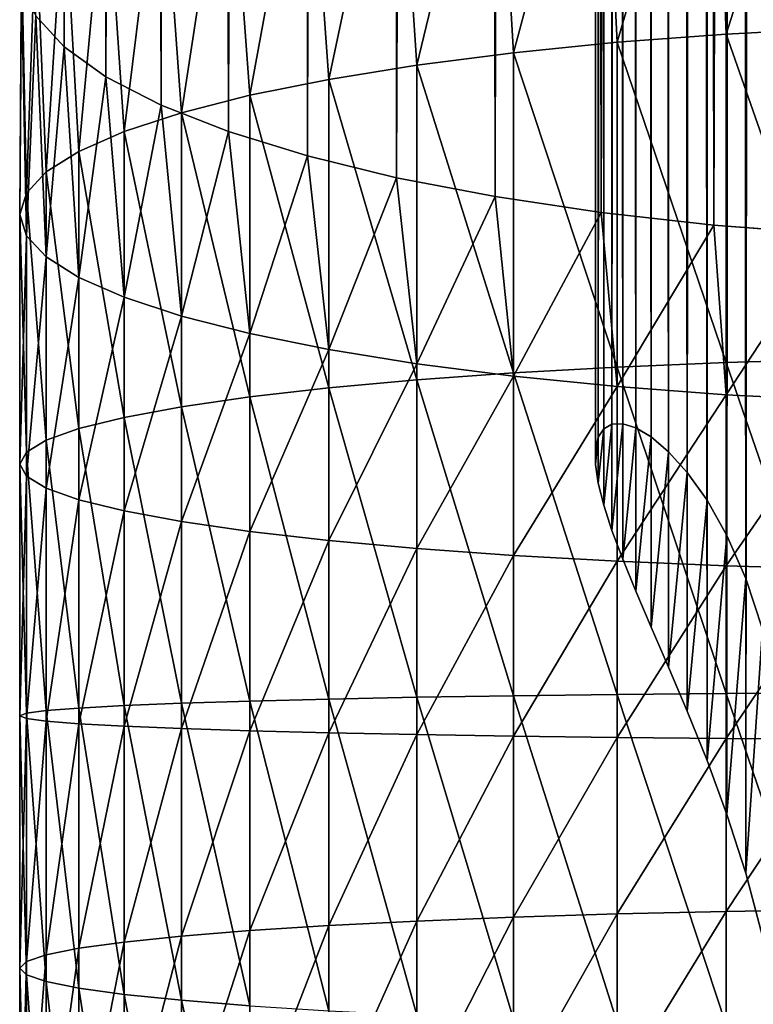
# Model space of a CAD drawing. Header units: metres. Extents: x -109 to 109, y -342 to 116.
# Tile 14 of 213: x -11 to -3, y -291 to -281. Entities that reach past the tile are written whole.
import ezdxf

# ---------------------------------------------------------------- set-up
doc = ezdxf.new("R2010")
doc.units = ezdxf.units.M
doc.layers.add('solid_505140_SW0001', color=7, linetype='CONTINUOUS')

msp = doc.modelspace()

# ---------------------------------------------------------------- linework, layer by layer
at = {"layer": 'solid_505140_SW0001'}
for points in [[(-10.537885, -281.167603, 15.445577), (-10.832886, -280.845459, 16.647869), (-10.598172, -18.129499, -54.819057)], [(-10.537885, -281.167603, 15.445577), (-10.598172, -18.129499, -54.819057), (-10.278683, -18.312529, -55.77607)], [(-10.100377, -281.478729, 14.284493), (-10.537885, -281.167603, 15.445577), (-10.278683, -18.312529, -55.77607)], [(-10.100377, -281.478729, 14.284493), (-10.278683, -18.312529, -55.77607), (-9.861989, -18.540258, -56.703453)], [(-9.526279, -281.774597, 13.180322), (-10.100377, -281.478729, 14.284493), (-9.861989, -18.540258, -56.703453)], [(-9.526279, -281.774597, 13.180322), (-9.861989, -18.540258, -56.703453), (-9.343842, -18.806717, -57.596973)], [(-8.823355, -282.051208, 12.147994), (-9.526279, -281.774597, 13.180322), (-9.343842, -18.806717, -57.596973)], [(-8.823355, -282.051208, 12.147994), (-9.343842, -18.806717, -57.596973), (-8.723122, -19.102543, -58.446087)], [(-8.823355, -282.051208, 12.147994), (-8.723122, -19.102543, -58.446087), (-8.002513, -19.415453, -59.237965)], [(-8.00111, -282.30481, 11.201469), (-8.823355, -282.051208, 12.147994), (-8.002513, -19.415453, -59.237965)], [(-8.00111, -282.30481, 11.201469), (-8.002513, -19.415453, -59.237965), (-7.18898, -19.731157, -59.959457)], [(-7.070664, -282.532013, 10.35355), (-8.00111, -282.30481, 11.201469), (-7.18898, -19.731157, -59.959457)], [(-7.070664, -282.532013, 10.35355), (-7.18898, -19.731157, -59.959457), (-6.294961, -20.034307, -60.597687)], [(-6.044599, -282.729736, 9.615702), (-7.070664, -282.532013, 10.35355), (-6.294961, -20.034307, -60.597687)], [(-6.044599, -282.729736, 9.615702), (-6.294961, -20.034307, -60.597687), (-5.33447, -20.311165, -61.143879)], [(-4.936791, -282.895264, 8.997902), (-6.044599, -282.729736, 9.615702), (-5.33447, -20.311165, -61.143879)], [(-4.936791, -282.895264, 8.997902), (-5.33447, -20.311165, -61.143879), (-4.321235, -20.550594, -61.592922)], [(-3.762222, -283.026398, 8.508507), (-4.936791, -282.895264, 8.997902), (-4.321235, -20.550594, -61.592922)], [(-3.762222, -283.026398, 8.508507), (-4.321235, -20.550594, -61.592922), (-3.269705, -20.743891, -61.941952)], [(-2.536775, -283.121338, 8.154133), (-3.762222, -283.026398, 8.508507), (-3.269705, -20.743891, -61.941952)], [(-3.429407, -286.711853, 198.049927), (-3.274328, -51.844593, 88.684174), (-3.535552, -51.94738, 88.463753)], [(-3.429407, -286.711853, 198.049927), (-3.254888, -287.239502, 198.469116), (-3.274328, -51.844593, 88.684174)], [(-3.62692, -286.263611, 197.623734), (-3.535552, -51.94738, 88.463753), (-3.77876, -52.057777, 88.226997)], [(-3.62692, -286.263611, 197.623734), (-3.429407, -286.711853, 198.049927), (-3.535552, -51.94738, 88.463753)], [(-3.8342, -285.896667, 197.196045), (-3.77876, -52.057777, 88.226997), (-4.002714, -52.175228, 87.975128)], [(-3.8342, -285.896667, 197.196045), (-3.62692, -286.263611, 197.623734), (-3.77876, -52.057777, 88.226997)], [(-4.039864, -285.607361, 196.770844), (-4.002714, -52.175228, 87.975128), (-4.206271, -52.299129, 87.709419)], [(-4.039864, -285.607361, 196.770844), (-3.8342, -285.896667, 197.196045), (-4.002714, -52.175228, 87.975128)], [(-4.235575, -285.389923, 196.350525), (-4.206271, -52.299129, 87.709419), (-4.388395, -52.428856, 87.431221)], [(-4.235575, -285.389923, 196.350525), (-4.039864, -285.607361, 196.770844), (-4.206271, -52.299129, 87.709419)], [(-4.415998, -285.236511, 195.934662), (-4.388395, -52.428856, 87.431221), (-4.548159, -52.56374, 87.14196)], [(-4.415998, -285.236511, 195.934662), (-4.235575, -285.389923, 196.350525), (-4.388395, -52.428856, 87.431221)], [(-4.575871, -285.141541, 195.526611), (-4.548159, -52.56374, 87.14196), (-4.684747, -52.703102, 86.843102)], [(-4.575871, -285.141541, 195.526611), (-4.415998, -285.236511, 195.934662), (-4.548159, -52.56374, 87.14196)], [(-4.712934, -285.098602, 195.125381), (-4.684747, -52.703102, 86.843102), (-4.797464, -52.846226, 86.536171)], [(-4.712934, -285.098602, 195.125381), (-4.575871, -285.141541, 195.526611), (-4.684747, -52.703102, 86.843102)], [(-4.825049, -285.102905, 194.731567), (-4.797464, -52.846226, 86.536171), (-4.885735, -52.992382, 86.222733)], [(-4.825049, -285.102905, 194.731567), (-4.712934, -285.098602, 195.125381), (-4.797464, -52.846226, 86.536171)], [(-4.910046, -285.15033, 194.348846), (-4.885735, -52.992382, 86.222733), (-4.949109, -53.140831, 85.904388)], [(-4.910046, -285.15033, 194.348846), (-4.825049, -285.102905, 194.731567), (-4.885735, -52.992382, 86.222733)], [(-4.967507, -285.237885, 193.97583), (-4.949109, -53.140831, 85.904388), (-4.987262, -53.290813, 85.582748)], [(-4.967507, -285.237885, 193.97583), (-4.910046, -285.15033, 194.348846), (-4.949109, -53.140831, 85.904388)], [(-4.996406, -285.363159, 193.615463), (-4.987262, -53.290813, 85.582748), (-5, -53.441563, 85.25946)], [(-4.996406, -285.363159, 193.615463), (-4.967507, -285.237885, 193.97583), (-4.987262, -53.290813, 85.582748)], [(-4.996397, -285.523468, 193.271667), (-5, -53.441563, 85.25946), (-4.987257, -53.592316, 84.936172)], [(-4.996397, -285.523468, 193.271667), (-4.996406, -285.363159, 193.615463), (-5, -53.441563, 85.25946)], [(-4.967476, -285.719055, 192.944046), (-4.996397, -285.523468, 193.271667), (-4.987257, -53.592316, 84.936172)], [(-4.967476, -285.719055, 192.944046), (-4.987257, -53.592316, 84.936172), (-4.949099, -53.742298, 84.614532)], [(-4.910008, -285.948486, 192.637268), (-4.967476, -285.719055, 192.944046), (-4.949099, -53.742298, 84.614532)], [(-4.910008, -285.948486, 192.637268), (-4.949099, -53.742298, 84.614532), (-4.88572, -53.890747, 84.296188)], [(-4.824991, -286.211243, 192.35495), (-4.910008, -285.948486, 192.637268), (-4.88572, -53.890747, 84.296188)], [(-4.824991, -286.211243, 192.35495), (-4.88572, -53.890747, 84.296188), (-4.797446, -54.036903, 83.982758)], [(-4.712854, -286.510193, 192.098511), (-4.824991, -286.211243, 192.35495), (-4.797446, -54.036903, 83.982758)], [(-4.712854, -286.510193, 192.098511), (-4.797446, -54.036903, 83.982758), (-4.684725, -54.180023, 83.675827)], [(-4.575806, -286.845123, 191.873566), (-4.712854, -286.510193, 192.098511), (-4.684725, -54.180023, 83.675827)], [(-4.575806, -286.845123, 191.873566), (-4.684725, -54.180023, 83.675827), (-4.548133, -54.319382, 83.376976)], [(-4.4159, -287.218811, 191.684006), (-4.575806, -286.845123, 191.873566), (-4.548133, -54.319382, 83.376976)], [(-4.4159, -287.218811, 191.684006), (-4.548133, -54.319382, 83.376976), (-4.388366, -54.454266, 83.087715)], [(-4.235468, -287.636017, 191.534241), (-4.4159, -287.218811, 191.684006), (-4.388366, -54.454266, 83.087715)], [(-4.235468, -287.636017, 191.534241), (-4.388366, -54.454266, 83.087715), (-4.206239, -54.583988, 82.809525)], [(-4.039772, -288.097748, 191.430664), (-4.235468, -287.636017, 191.534241), (-4.206239, -54.583988, 82.809525)], [(-4.039772, -288.097748, 191.430664), (-4.206239, -54.583988, 82.809525), (-4.00268, -54.70789, 82.543816)], [(-3.834093, -288.609497, 191.379013), (-4.039772, -288.097748, 191.430664), (-4.00268, -54.70789, 82.543816)], [(-3.834093, -288.609497, 191.379013), (-4.00268, -54.70789, 82.543816), (-3.778725, -54.82534, 82.291946)], [(-3.626829, -289.172943, 191.385223), (-3.834093, -288.609497, 191.379013), (-3.778725, -54.82534, 82.291946)], [(-3.626829, -289.172943, 191.385223), (-3.778725, -54.82534, 82.291946), (-3.535516, -54.935738, 82.055199)], [(-3.429309, -289.787628, 191.454666), (-3.626829, -289.172943, 191.385223), (-3.535516, -54.935738, 82.055199)], [(-3.429309, -289.787628, 191.454666), (-3.535516, -54.935738, 82.055199), (-3.274292, -55.038521, 81.834778)], [(-3.254835, -290.447815, 191.589417), (-3.429309, -289.787628, 191.454666), (-3.274292, -55.038521, 81.834778)], [(-3.63307, -281.03479, 29.282602), (-2.536775, -277.580811, 28.831694), (-3.762222, -277.675781, 28.477322)], [(-3.63307, -281.03479, 29.282602), (-2.44773, -280.972961, 29.618444), (-2.536775, -277.580811, 28.831694)], [(-4.772721, -281.1203, 28.81835), (-3.762222, -277.675781, 28.477322), (-4.936791, -277.806915, 27.987925)], [(-4.772721, -281.1203, 28.81835), (-3.63307, -281.03479, 29.282602), (-3.762222, -277.675781, 28.477322)], [(-5.852353, -281.228363, 28.231527), (-4.936791, -277.806915, 27.987925), (-6.044599, -277.972443, 27.370125)], [(-5.852353, -281.228363, 28.231527), (-4.772721, -281.1203, 28.81835), (-4.936791, -277.806915, 27.987925)], [(-6.858388, -281.357666, 27.529512), (-6.044599, -277.972443, 27.370125), (-7.070664, -278.170135, 26.632277)], [(-6.858388, -281.357666, 27.529512), (-5.852353, -281.228363, 28.231527), (-6.044599, -277.972443, 27.370125)], [(-7.778174, -281.506531, 26.721134), (-7.070664, -278.170135, 26.632277), (-8.00111, -278.397339, 25.784357)], [(-7.778174, -281.506531, 26.721134), (-6.858388, -281.357666, 27.529512), (-7.070664, -278.170135, 26.632277)], [(-8.600146, -281.673126, 25.816559), (-8.00111, -278.397339, 25.784357), (-8.823355, -278.65097, 24.837833)], [(-8.600146, -281.673126, 25.816559), (-7.778174, -281.506531, 26.721134), (-8.00111, -278.397339, 25.784357)], [(-9.313966, -281.855316, 24.827162), (-8.823355, -278.65097, 24.837833), (-9.526279, -278.927582, 23.805506)], [(-9.313966, -281.855316, 24.827162), (-8.600146, -281.673126, 25.816559), (-8.823355, -278.65097, 24.837833)], [(-9.910658, -282.050873, 23.765387), (-9.526279, -278.927582, 23.805506), (-10.100377, -279.22345, 22.701334)], [(-9.910658, -282.050873, 23.765387), (-9.313966, -281.855316, 24.827162), (-9.526279, -278.927582, 23.805506)], [(-10.382716, -282.257263, 22.644583), (-10.100377, -279.22345, 22.701334), (-10.537885, -279.534546, 21.540251)], [(-10.382716, -282.257263, 22.644583), (-9.910658, -282.050873, 23.765387), (-10.100377, -279.22345, 22.701334)], [(-10.724207, -282.471954, 21.478846), (-10.537885, -279.534546, 21.540251), (-10.832886, -279.85672, 20.337957)], [(-10.724207, -282.471954, 21.478846), (-10.382716, -282.257263, 22.644583), (-10.537885, -279.534546, 21.540251)], [(-10.930835, -282.6922, 20.282839), (-10.832886, -279.85672, 20.337957), (-10.98139, -280.185547, 19.110714)], [(-10.930835, -282.6922, 20.282839), (-10.724207, -282.471954, 21.478846), (-10.832886, -279.85672, 20.337957)], [(-11, -282.915283, 19.071598), (-10.98139, -280.185547, 19.110714), (-10.98139, -280.516632, 17.875114)], [(-11, -282.915283, 19.071598), (-10.930835, -282.6922, 20.282839), (-10.98139, -280.185547, 19.110714)], [(-10.930835, -283.138336, 17.860357), (-11, -282.915283, 19.071598), (-10.98139, -280.516632, 17.875114)], [(-10.930835, -283.138336, 17.860357), (-10.98139, -280.516632, 17.875114), (-10.832886, -280.845459, 16.647869)], [(-10.724207, -283.358612, 16.664349), (-10.930835, -283.138336, 17.860357), (-10.832886, -280.845459, 16.647869)], [(-10.724207, -283.358612, 16.664349), (-10.832886, -280.845459, 16.647869), (-10.537885, -281.167603, 15.445577)], [(-2.44773, -284.424164, 30.11269), (-2.44773, -280.972961, 29.618444), (-3.63307, -281.03479, 29.282602)], [(-3.63307, -284.459045, 29.772987), (-3.63307, -281.03479, 29.282602), (-4.772721, -281.1203, 28.81835)], [(-3.63307, -284.459045, 29.772987), (-2.44773, -284.424164, 30.11269), (-3.63307, -281.03479, 29.282602)], [(-10.382716, -283.573273, 15.498612), (-10.724207, -283.358612, 16.664349), (-10.537885, -281.167603, 15.445577)], [(-10.382716, -283.573273, 15.498612), (-10.537885, -281.167603, 15.445577), (-10.100377, -281.478729, 14.284493)], [(-4.772721, -284.507294, 29.3034), (-4.772721, -281.1203, 28.81835), (-5.852353, -281.228363, 28.231527)], [(-4.772721, -284.507294, 29.3034), (-3.63307, -284.459045, 29.772987), (-4.772721, -281.1203, 28.81835)], [(-5.852353, -284.568268, 28.709831), (-5.852353, -281.228363, 28.231527), (-6.858388, -281.357666, 27.529512)], [(-5.852353, -284.568268, 28.709831), (-4.772721, -284.507294, 29.3034), (-5.852353, -281.228363, 28.231527)], [(-6.858388, -284.641205, 27.999748), (-6.858388, -281.357666, 27.529512), (-7.778174, -281.506531, 26.721134)], [(-6.858388, -284.641205, 27.999748), (-5.852353, -284.568268, 28.709831), (-6.858388, -281.357666, 27.529512)], [(-9.910658, -283.779694, 14.37781), (-10.382716, -283.573273, 15.498612), (-10.100377, -281.478729, 14.284493)], [(-9.910658, -283.779694, 14.37781), (-10.100377, -281.478729, 14.284493), (-9.526279, -281.774597, 13.180322)], [(-7.778174, -284.725189, 27.182079), (-7.778174, -281.506531, 26.721134), (-8.600146, -281.673126, 25.816559)], [(-7.778174, -284.725189, 27.182079), (-6.858388, -284.641205, 27.999748), (-7.778174, -281.506531, 26.721134)], [(-8.600146, -284.819183, 26.267107), (-8.600146, -281.673126, 25.816559), (-9.313966, -281.855316, 24.827162)], [(-8.600146, -284.819183, 26.267107), (-7.778174, -284.725189, 27.182079), (-8.600146, -281.673126, 25.816559)], [(-9.313966, -283.97522, 13.316032), (-9.910658, -283.779694, 14.37781), (-9.526279, -281.774597, 13.180322)], [(-9.313966, -283.97522, 13.316032), (-9.526279, -281.774597, 13.180322), (-8.823355, -282.051208, 12.147994)], [(-9.313966, -284.921997, 25.266338), (-9.313966, -281.855316, 24.827162), (-9.910658, -282.050873, 23.765387)], [(-9.313966, -284.921997, 25.266338), (-8.600146, -284.819183, 26.267107), (-9.313966, -281.855316, 24.827162)], [(-9.910658, -285.032318, 24.192358), (-9.910658, -282.050873, 23.765387), (-10.382716, -282.257263, 22.644583)], [(-9.910658, -285.032318, 24.192358), (-9.313966, -284.921997, 25.266338), (-9.910658, -282.050873, 23.765387)], [(-8.600146, -284.15744, 12.326635), (-9.313966, -283.97522, 13.316032), (-8.823355, -282.051208, 12.147994)], [(-8.600146, -284.15744, 12.326635), (-8.823355, -282.051208, 12.147994), (-8.00111, -282.30481, 11.201469)], [(-10.382716, -285.148773, 23.058672), (-10.382716, -282.257263, 22.644583), (-10.724207, -282.471954, 21.478846)], [(-10.382716, -285.148773, 23.058672), (-9.910658, -285.032318, 24.192358), (-10.382716, -282.257263, 22.644583)], [(-7.778174, -284.324036, 11.422061), (-8.600146, -284.15744, 12.326635), (-8.00111, -282.30481, 11.201469)], [(-7.778174, -284.324036, 11.422061), (-8.00111, -282.30481, 11.201469), (-7.070664, -282.532013, 10.35355)], [(-10.724207, -285.269897, 21.879538), (-10.724207, -282.471954, 21.478846), (-10.930835, -282.6922, 20.282839)], [(-10.724207, -285.269897, 21.879538), (-10.382716, -285.148773, 23.058672), (-10.724207, -282.471954, 21.478846)], [(-6.858388, -284.4729, 10.613683), (-7.778174, -284.324036, 11.422061), (-7.070664, -282.532013, 10.35355)], [(-6.858388, -284.4729, 10.613683), (-7.070664, -282.532013, 10.35355), (-6.044599, -282.729736, 9.615702)], [(-10.930835, -285.394165, 20.669783), (-10.930835, -282.6922, 20.282839), (-11, -282.915283, 19.071598)], [(-10.930835, -285.394165, 20.669783), (-10.724207, -285.269897, 21.879538), (-10.930835, -282.6922, 20.282839)], [(-5.852353, -284.602203, 9.911669), (-6.858388, -284.4729, 10.613683), (-6.044599, -282.729736, 9.615702)], [(-5.852353, -284.602203, 9.911669), (-6.044599, -282.729736, 9.615702), (-4.936791, -282.895264, 8.997902)], [(-11, -285.52002, 19.44462), (-11, -282.915283, 19.071598), (-10.930835, -283.138336, 17.860357)], [(-11, -285.52002, 19.44462), (-10.930835, -285.394165, 20.669783), (-11, -282.915283, 19.071598)], [(-4.772721, -284.710266, 9.324845), (-5.852353, -284.602203, 9.911669), (-4.936791, -282.895264, 8.997902)], [(-4.772721, -284.710266, 9.324845), (-4.936791, -282.895264, 8.997902), (-3.762222, -283.026398, 8.508507)], [(-3.63307, -284.795746, 8.860594), (-4.772721, -284.710266, 9.324845), (-3.762222, -283.026398, 8.508507)], [(-3.63307, -284.795746, 8.860594), (-3.762222, -283.026398, 8.508507), (-2.536775, -283.121338, 8.154133)], [(-2.44773, -284.857605, 8.524751), (-3.63307, -284.795746, 8.860594), (-2.536775, -283.121338, 8.154133)], [(-10.930835, -285.645874, 18.219458), (-11, -285.52002, 19.44462), (-10.930835, -283.138336, 17.860357)], [(-10.930835, -285.645874, 18.219458), (-10.930835, -283.138336, 17.860357), (-10.724207, -283.358612, 16.664349)], [(-10.724207, -285.770142, 17.009703), (-10.930835, -285.645874, 18.219458), (-10.724207, -283.358612, 16.664349)], [(-10.724207, -285.770142, 17.009703), (-10.724207, -283.358612, 16.664349), (-10.382716, -283.573273, 15.498612)], [(-10.382716, -285.891266, 15.830568), (-10.724207, -285.770142, 17.009703), (-10.382716, -283.573273, 15.498612)], [(-10.382716, -285.891266, 15.830568), (-10.382716, -283.573273, 15.498612), (-9.910658, -283.779694, 14.37781)], [(-9.910658, -286.007721, 14.696882), (-10.382716, -285.891266, 15.830568), (-9.910658, -283.779694, 14.37781)], [(-9.910658, -286.007721, 14.696882), (-9.910658, -283.779694, 14.37781), (-9.313966, -283.97522, 13.316032)], [(-9.313966, -286.118042, 13.622902), (-9.910658, -286.007721, 14.696882), (-9.313966, -283.97522, 13.316032)], [(-9.313966, -286.118042, 13.622902), (-9.313966, -283.97522, 13.316032), (-8.600146, -284.15744, 12.326635)], [(-8.600146, -286.220825, 12.622133), (-9.313966, -286.118042, 13.622902), (-8.600146, -284.15744, 12.326635)], [(-8.600146, -286.220825, 12.622133), (-8.600146, -284.15744, 12.326635), (-7.778174, -284.324036, 11.422061)], [(-7.778174, -286.314819, 11.707161), (-8.600146, -286.220825, 12.622133), (-7.778174, -284.324036, 11.422061)], [(-7.778174, -286.314819, 11.707161), (-7.778174, -284.324036, 11.422061), (-6.858388, -284.4729, 10.613683)], [(-3.63307, -287.911499, 29.988995), (-3.63307, -284.459045, 29.772987), (-4.772721, -284.507294, 29.3034)], [(-2.44773, -287.903778, 30.330397), (-2.44773, -284.424164, 30.11269), (-3.63307, -284.459045, 29.772987)], [(-3.63307, -287.911499, 29.988995), (-2.44773, -287.903778, 30.330397), (-3.63307, -284.459045, 29.772987)], [(-6.858388, -286.398804, 10.889492), (-7.778174, -286.314819, 11.707161), (-6.858388, -284.4729, 10.613683)], [(-6.858388, -286.398804, 10.889492), (-6.858388, -284.4729, 10.613683), (-5.852353, -284.602203, 9.911669)], [(-4.772721, -287.92218, 29.517056), (-4.772721, -284.507294, 29.3034), (-5.852353, -284.568268, 28.709831)], [(-4.772721, -287.92218, 29.517056), (-3.63307, -287.911499, 29.988995), (-4.772721, -284.507294, 29.3034)], [(-6.858388, -287.951782, 28.206879), (-6.858388, -284.641205, 27.999748), (-7.778174, -284.725189, 27.182079)], [(-5.852353, -287.935638, 28.920517), (-5.852353, -284.568268, 28.709831), (-6.858388, -284.641205, 27.999748)], [(-5.852353, -286.471771, 10.179409), (-6.858388, -286.398804, 10.889492), (-5.852353, -284.602203, 9.911669)], [(-6.858388, -287.951782, 28.206879), (-5.852353, -287.935638, 28.920517), (-6.858388, -284.641205, 27.999748)], [(-5.852353, -287.935638, 28.920517), (-4.772721, -287.92218, 29.517056), (-5.852353, -284.568268, 28.709831)], [(-5.852353, -286.471771, 10.179409), (-5.852353, -284.602203, 9.911669), (-4.772721, -284.710266, 9.324845)], [(-7.778174, -287.970367, 27.385117), (-7.778174, -284.725189, 27.182079), (-8.600146, -284.819183, 26.267107)], [(-7.778174, -287.970367, 27.385117), (-6.858388, -287.951782, 28.206879), (-7.778174, -284.725189, 27.182079)], [(-4.772721, -286.532745, 9.585841), (-5.852353, -286.471771, 10.179409), (-4.772721, -284.710266, 9.324845)], [(-4.772721, -286.532745, 9.585841), (-4.772721, -284.710266, 9.324845), (-3.63307, -284.795746, 8.860594)], [(-8.600146, -287.99115, 26.465565), (-8.600146, -284.819183, 26.267107), (-9.313966, -284.921997, 25.266338)], [(-8.600146, -287.99115, 26.465565), (-7.778174, -287.970367, 27.385117), (-8.600146, -284.819183, 26.267107)], [(-3.63307, -286.580963, 9.116253), (-4.772721, -286.532745, 9.585841), (-3.63307, -284.795746, 8.860594)], [(-3.63307, -286.580963, 9.116253), (-3.63307, -284.795746, 8.860594), (-2.44773, -284.857605, 8.524751)], [(-2.44773, -286.615875, 8.77655), (-3.63307, -286.580963, 9.116253), (-2.44773, -284.857605, 8.524751)], [(-9.313966, -288.013885, 25.459787), (-9.313966, -284.921997, 25.266338), (-9.910658, -285.032318, 24.192358)], [(-9.313966, -288.013885, 25.459787), (-8.600146, -287.99115, 26.465565), (-9.313966, -284.921997, 25.266338)], [(-9.910658, -288.0383, 24.380432), (-9.910658, -285.032318, 24.192358), (-10.382716, -285.148773, 23.058672)], [(-9.910658, -288.0383, 24.380432), (-9.313966, -288.013885, 25.459787), (-9.910658, -285.032318, 24.192358)], [(-10.382716, -288.064056, 23.241072), (-10.382716, -285.148773, 23.058672), (-10.724207, -285.269897, 21.879538)], [(-10.382716, -288.064056, 23.241072), (-9.910658, -288.0383, 24.380432), (-10.382716, -285.148773, 23.058672)], [(-4.967476, -285.719055, 192.944046), (-4.910046, -285.15033, 194.348846), (-4.967507, -285.237885, 193.97583)], [(-4.910008, -285.948486, 192.637268), (-4.910046, -285.15033, 194.348846), (-4.967476, -285.719055, 192.944046)], [(-4.910008, -285.948486, 192.637268), (-4.825049, -285.102905, 194.731567), (-4.910046, -285.15033, 194.348846)], [(-4.824991, -286.211243, 192.35495), (-4.825049, -285.102905, 194.731567), (-4.910008, -285.948486, 192.637268)], [(-4.824991, -286.211243, 192.35495), (-4.712934, -285.098602, 195.125381), (-4.825049, -285.102905, 194.731567)], [(-4.712854, -286.510193, 192.098511), (-4.712934, -285.098602, 195.125381), (-4.824991, -286.211243, 192.35495)], [(-4.712854, -286.510193, 192.098511), (-4.575871, -285.141541, 195.526611), (-4.712934, -285.098602, 195.125381)], [(-4.575806, -286.845123, 191.873566), (-4.575871, -285.141541, 195.526611), (-4.712854, -286.510193, 192.098511)], [(-4.575806, -286.845123, 191.873566), (-4.415998, -285.236511, 195.934662), (-4.575871, -285.141541, 195.526611)], [(-10.724207, -288.090851, 22.056034), (-10.724207, -285.269897, 21.879538), (-10.930835, -285.394165, 20.669783)], [(-10.724207, -288.090851, 22.056034), (-10.382716, -288.064056, 23.241072), (-10.724207, -285.269897, 21.879538)], [(-4.996397, -285.523468, 193.271667), (-4.967507, -285.237885, 193.97583), (-4.996406, -285.363159, 193.615463)], [(-4.967476, -285.719055, 192.944046), (-4.967507, -285.237885, 193.97583), (-4.996397, -285.523468, 193.271667)], [(-4.4159, -287.218811, 191.684006), (-4.415998, -285.236511, 195.934662), (-4.575806, -286.845123, 191.873566)], [(-4.4159, -287.218811, 191.684006), (-4.235575, -285.389923, 196.350525), (-4.415998, -285.236511, 195.934662)], [(-10.930835, -288.118347, 20.840225), (-10.930835, -285.394165, 20.669783), (-11, -285.52002, 19.44462)], [(-10.930835, -288.118347, 20.840225), (-10.724207, -288.090851, 22.056034), (-10.930835, -285.394165, 20.669783)], [(-4.235468, -287.636017, 191.534241), (-4.235575, -285.389923, 196.350525), (-4.4159, -287.218811, 191.684006)], [(-4.235468, -287.636017, 191.534241), (-4.039864, -285.607361, 196.770844), (-4.235575, -285.389923, 196.350525)], [(-11, -288.146179, 19.608931), (-11, -285.52002, 19.44462), (-10.930835, -285.645874, 18.219458)], [(-11, -288.146179, 19.608931), (-10.930835, -288.118347, 20.840225), (-11, -285.52002, 19.44462)], [(-10.930835, -288.174011, 18.377636), (-11, -288.146179, 19.608931), (-10.930835, -285.645874, 18.219458)], [(-10.930835, -288.174011, 18.377636), (-10.930835, -285.645874, 18.219458), (-10.724207, -285.770142, 17.009703)], [(-4.039772, -288.097748, 191.430664), (-4.039864, -285.607361, 196.770844), (-4.235468, -287.636017, 191.534241)], [(-4.039772, -288.097748, 191.430664), (-3.8342, -285.896667, 197.196045), (-4.039864, -285.607361, 196.770844)], [(-10.724207, -288.201508, 17.161825), (-10.930835, -288.174011, 18.377636), (-10.724207, -285.770142, 17.009703)], [(-10.724207, -288.201508, 17.161825), (-10.724207, -285.770142, 17.009703), (-10.382716, -285.891266, 15.830568)], [(-10.382716, -288.228302, 15.976789), (-10.724207, -288.201508, 17.161825), (-10.382716, -285.891266, 15.830568)], [(-10.382716, -288.228302, 15.976789), (-10.382716, -285.891266, 15.830568), (-9.910658, -286.007721, 14.696882)], [(-3.834093, -288.609497, 191.379013), (-3.8342, -285.896667, 197.196045), (-4.039772, -288.097748, 191.430664)], [(-3.834093, -288.609497, 191.379013), (-3.62692, -286.263611, 197.623734), (-3.8342, -285.896667, 197.196045)], [(-9.910658, -288.254059, 14.837428), (-10.382716, -288.228302, 15.976789), (-9.910658, -286.007721, 14.696882)], [(-9.910658, -288.254059, 14.837428), (-9.910658, -286.007721, 14.696882), (-9.313966, -286.118042, 13.622902)], [(-9.313966, -288.278473, 13.758072), (-9.910658, -288.254059, 14.837428), (-9.313966, -286.118042, 13.622902)], [(-9.313966, -288.278473, 13.758072), (-9.313966, -286.118042, 13.622902), (-8.600146, -286.220825, 12.622133)], [(-8.600146, -288.301208, 12.752295), (-9.313966, -288.278473, 13.758072), (-8.600146, -286.220825, 12.622133)], [(-8.600146, -288.301208, 12.752295), (-8.600146, -286.220825, 12.622133), (-7.778174, -286.314819, 11.707161)], [(-3.626829, -289.172943, 191.385223), (-3.62692, -286.263611, 197.623734), (-3.834093, -288.609497, 191.379013)], [(-3.626829, -289.172943, 191.385223), (-3.429407, -286.711853, 198.049927), (-3.62692, -286.263611, 197.623734)], [(-7.778174, -288.321991, 11.832743), (-8.600146, -288.301208, 12.752295), (-7.778174, -286.314819, 11.707161)], [(-7.778174, -288.321991, 11.832743), (-7.778174, -286.314819, 11.707161), (-6.858388, -286.398804, 10.889492)], [(-6.858388, -288.340576, 11.010981), (-7.778174, -288.321991, 11.832743), (-6.858388, -286.398804, 10.889492)], [(-6.858388, -288.340576, 11.010981), (-6.858388, -286.398804, 10.889492), (-5.852353, -286.471771, 10.179409)], [(-5.852353, -288.35672, 10.297343), (-6.858388, -288.340576, 11.010981), (-5.852353, -286.471771, 10.179409)], [(-5.852353, -288.35672, 10.297343), (-5.852353, -286.471771, 10.179409), (-4.772721, -286.532745, 9.585841)], [(-4.772721, -288.370209, 9.700805), (-5.852353, -288.35672, 10.297343), (-4.772721, -286.532745, 9.585841)], [(-4.772721, -288.370209, 9.700805), (-4.772721, -286.532745, 9.585841), (-3.63307, -286.580963, 9.116253)], [(-3.63307, -288.380859, 9.228866), (-4.772721, -288.370209, 9.700805), (-3.63307, -286.580963, 9.116253)], [(-3.63307, -288.380859, 9.228866), (-3.63307, -286.580963, 9.116253), (-2.44773, -286.615875, 8.77655)], [(-2.44773, -288.38858, 8.887463), (-3.63307, -288.380859, 9.228866), (-2.44773, -286.615875, 8.77655)], [(-3.429309, -289.787628, 191.454666), (-3.429407, -286.711853, 198.049927), (-3.626829, -289.172943, 191.385223)], [(-3.429309, -289.787628, 191.454666), (-3.254888, -287.239502, 198.469116), (-3.429407, -286.711853, 198.049927)], [(-3.254835, -290.447815, 191.589417), (-3.254888, -287.239502, 198.469116), (-3.429309, -289.787628, 191.454666)], [(-6.858388, -291.268341, 28.149586), (-6.858388, -287.951782, 28.206879), (-7.778174, -287.970367, 27.385117)], [(-5.852353, -291.309113, 28.86224), (-5.852353, -287.935638, 28.920517), (-6.858388, -287.951782, 28.206879)], [(-6.858388, -291.268341, 28.149586), (-5.852353, -291.309113, 28.86224), (-6.858388, -287.951782, 28.206879)], [(-4.772721, -291.343201, 29.457958), (-4.772721, -287.92218, 29.517056), (-5.852353, -287.935638, 28.920517)], [(-5.852353, -291.309113, 28.86224), (-4.772721, -291.343201, 29.457958), (-5.852353, -287.935638, 28.920517)], [(-3.63307, -291.370178, 29.929245), (-3.63307, -287.911499, 29.988995), (-4.772721, -287.92218, 29.517056)], [(-4.772721, -291.343201, 29.457958), (-3.63307, -291.370178, 29.929245), (-4.772721, -287.92218, 29.517056)], [(-2.44773, -291.389679, 30.270178), (-2.44773, -287.903778, 30.330397), (-3.63307, -287.911499, 29.988995)], [(-3.63307, -291.370178, 29.929245), (-2.44773, -291.389679, 30.270178), (-3.63307, -287.911499, 29.988995)], [(-9.910658, -291.049713, 24.328409), (-9.910658, -288.0383, 24.380432), (-10.382716, -288.064056, 23.241072)], [(-9.313966, -291.111389, 25.406279), (-9.313966, -288.013885, 25.459787), (-9.910658, -288.0383, 24.380432)], [(-9.910658, -291.049713, 24.328409), (-9.313966, -291.111389, 25.406279), (-9.910658, -288.0383, 24.380432)], [(-8.600146, -291.168854, 26.410671), (-8.600146, -287.99115, 26.465565), (-9.313966, -288.013885, 25.459787)], [(-9.313966, -291.111389, 25.406279), (-8.600146, -291.168854, 26.410671), (-9.313966, -288.013885, 25.459787)], [(-7.778174, -291.221405, 27.328957), (-7.778174, -287.970367, 27.385117), (-8.600146, -287.99115, 26.465565)], [(-8.600146, -291.168854, 26.410671), (-7.778174, -291.221405, 27.328957), (-8.600146, -287.99115, 26.465565)], [(-7.778174, -291.221405, 27.328957), (-6.858388, -291.268341, 28.149586), (-7.778174, -287.970367, 27.385117)], [(-10.930835, -290.847443, 20.793079), (-10.930835, -288.118347, 20.840225), (-11, -288.146179, 19.608931)], [(-11, -290.7771, 19.56348), (-11, -288.146179, 19.608931), (-10.930835, -288.174011, 18.377636)], [(-11, -290.7771, 19.56348), (-10.930835, -290.847443, 20.793079), (-11, -288.146179, 19.608931)], [(-10.724207, -290.916931, 22.007215), (-10.724207, -288.090851, 22.056034), (-10.930835, -288.118347, 20.840225)], [(-10.930835, -290.847443, 20.793079), (-10.724207, -290.916931, 22.007215), (-10.930835, -288.118347, 20.840225)], [(-10.382716, -290.984619, 23.190619), (-10.382716, -288.064056, 23.241072), (-10.724207, -288.090851, 22.056034)], [(-10.724207, -290.916931, 22.007215), (-10.382716, -290.984619, 23.190619), (-10.724207, -288.090851, 22.056034)], [(-10.382716, -290.984619, 23.190619), (-9.910658, -291.049713, 24.328409), (-10.382716, -288.064056, 23.241072)], [(-10.930835, -290.706757, 18.333883), (-11, -290.7771, 19.56348), (-10.930835, -288.174011, 18.377636)], [(-10.930835, -290.706757, 18.333883), (-10.930835, -288.174011, 18.377636), (-10.724207, -288.201508, 17.161825)], [(-10.724207, -290.637299, 17.119747), (-10.930835, -290.706757, 18.333883), (-10.724207, -288.201508, 17.161825)], [(-10.724207, -290.637299, 17.119747), (-10.724207, -288.201508, 17.161825), (-10.382716, -288.228302, 15.976789)], [(-10.382716, -290.56958, 15.936343), (-10.724207, -290.637299, 17.119747), (-10.382716, -288.228302, 15.976789)], [(-10.382716, -290.56958, 15.936343), (-10.382716, -288.228302, 15.976789), (-9.910658, -288.254059, 14.837428)], [(-9.910658, -290.504486, 14.798553), (-10.382716, -290.56958, 15.936343), (-9.910658, -288.254059, 14.837428)], [(-9.910658, -290.504486, 14.798553), (-9.910658, -288.254059, 14.837428), (-9.313966, -288.278473, 13.758072)], [(-9.313966, -290.44281, 13.720684), (-9.910658, -290.504486, 14.798553), (-9.313966, -288.278473, 13.758072)], [(-9.313966, -290.44281, 13.720684), (-9.313966, -288.278473, 13.758072), (-8.600146, -288.301208, 12.752295)], [(-8.600146, -290.385345, 12.716291), (-9.313966, -290.44281, 13.720684), (-8.600146, -288.301208, 12.752295)], [(-8.600146, -290.385345, 12.716291), (-8.600146, -288.301208, 12.752295), (-7.778174, -288.321991, 11.832743)], [(-7.778174, -290.332794, 11.798006), (-8.600146, -290.385345, 12.716291), (-7.778174, -288.321991, 11.832743)], [(-7.778174, -290.332794, 11.798006), (-7.778174, -288.321991, 11.832743), (-6.858388, -288.340576, 11.010981)], [(-6.858388, -290.285858, 10.977377), (-7.778174, -290.332794, 11.798006), (-6.858388, -288.340576, 11.010981)], [(-6.858388, -290.285858, 10.977377), (-6.858388, -288.340576, 11.010981), (-5.852353, -288.35672, 10.297343)], [(-5.852353, -290.245087, 10.264722), (-6.858388, -290.285858, 10.977377), (-5.852353, -288.35672, 10.297343)], [(-5.852353, -290.245087, 10.264722), (-5.852353, -288.35672, 10.297343), (-4.772721, -288.370209, 9.700805)], [(-4.772721, -290.210999, 9.669005), (-5.852353, -290.245087, 10.264722), (-4.772721, -288.370209, 9.700805)], [(-4.772721, -290.210999, 9.669005), (-4.772721, -288.370209, 9.700805), (-3.63307, -288.380859, 9.228866)], [(-3.63307, -290.184021, 9.197717), (-4.772721, -290.210999, 9.669005), (-3.63307, -288.380859, 9.228866)], [(-3.63307, -290.184021, 9.197717), (-3.63307, -288.380859, 9.228866), (-2.44773, -288.38858, 8.887463)], [(-2.44773, -290.16452, 8.856784), (-3.63307, -290.184021, 9.197717), (-2.44773, -288.38858, 8.887463)], [(-5.852353, -292.124847, 10.081753), (-5.852353, -290.245087, 10.264722), (-4.772721, -290.210999, 9.669005)], [(-4.772721, -292.043396, 9.490645), (-5.852353, -292.124847, 10.081753), (-4.772721, -290.210999, 9.669005)], [(-4.772721, -292.043396, 9.490645), (-4.772721, -290.210999, 9.669005), (-3.63307, -290.184021, 9.197717)], [(-3.63307, -291.978973, 9.023004), (-4.772721, -292.043396, 9.490645), (-3.63307, -290.184021, 9.197717)], [(-3.63307, -291.978973, 9.023004), (-3.63307, -290.184021, 9.197717), (-2.44773, -290.16452, 8.856784)], [(-2.44773, -291.932373, 8.684709), (-3.63307, -291.978973, 9.023004), (-2.44773, -290.16452, 8.856784)], [(-7.778174, -292.334442, 11.603173), (-7.778174, -290.332794, 11.798006), (-6.858388, -290.285858, 10.977377)], [(-6.858388, -292.22226, 10.788894), (-7.778174, -292.334442, 11.603173), (-6.858388, -290.285858, 10.977377)], [(-6.858388, -292.22226, 10.788894), (-6.858388, -290.285858, 10.977377), (-5.852353, -290.245087, 10.264722)], [(-5.852353, -292.124847, 10.081753), (-6.858388, -292.22226, 10.788894), (-5.852353, -290.245087, 10.264722)], [(-9.313966, -292.59729, 13.510974), (-9.313966, -290.44281, 13.720684), (-8.600146, -290.385345, 12.716291)], [(-8.600146, -292.459991, 12.514354), (-9.313966, -292.59729, 13.510974), (-8.600146, -290.385345, 12.716291)], [(-8.600146, -292.459991, 12.514354), (-8.600146, -290.385345, 12.716291), (-7.778174, -290.332794, 11.798006)], [(-7.778174, -292.334442, 11.603173), (-8.600146, -292.459991, 12.514354), (-7.778174, -290.332794, 11.798006)], [(-10.382716, -292.900177, 15.709491), (-10.382716, -290.56958, 15.936343), (-9.910658, -290.504486, 14.798553)], [(-9.910658, -292.744629, 14.580503), (-10.382716, -292.900177, 15.709491), (-9.910658, -290.504486, 14.798553)], [(-9.910658, -292.744629, 14.580503), (-9.910658, -290.504486, 14.798553), (-9.313966, -290.44281, 13.720684)], [(-9.313966, -292.59729, 13.510974), (-9.910658, -292.744629, 14.580503), (-9.313966, -290.44281, 13.720684)], [(-10.724207, -293.061951, 16.883738), (-10.724207, -290.637299, 17.119747), (-10.382716, -290.56958, 15.936343)], [(-10.382716, -292.900177, 15.709491), (-10.724207, -293.061951, 16.883738), (-10.382716, -290.56958, 15.936343)], [(-11, -293.396027, 19.308563), (-11, -290.7771, 19.56348), (-10.930835, -290.706757, 18.333883)], [(-10.930835, -293.227936, 18.08848), (-11, -293.396027, 19.308563), (-10.930835, -290.706757, 18.333883)], [(-10.930835, -293.227936, 18.08848), (-10.930835, -290.706757, 18.333883), (-10.724207, -290.637299, 17.119747)], [(-10.724207, -293.061951, 16.883738), (-10.930835, -293.227936, 18.08848), (-10.724207, -290.637299, 17.119747)], [(-10.930835, -293.564117, 20.528648), (-10.930835, -290.847443, 20.793079), (-11, -290.7771, 19.56348)], [(-11, -293.396027, 19.308563), (-10.930835, -293.564117, 20.528648), (-11, -290.7771, 19.56348)], [(-10.724207, -293.730103, 21.733389), (-10.724207, -290.916931, 22.007215), (-10.930835, -290.847443, 20.793079)], [(-10.930835, -293.564117, 20.528648), (-10.724207, -293.730103, 21.733389), (-10.930835, -290.847443, 20.793079)], [(-10.382716, -293.891876, 22.907637), (-10.382716, -290.984619, 23.190619), (-10.724207, -290.916931, 22.007215)], [(-10.724207, -293.730103, 21.733389), (-10.382716, -293.891876, 22.907637), (-10.724207, -290.916931, 22.007215)], [(-9.910658, -294.047424, 24.036625), (-9.910658, -291.049713, 24.328409), (-10.382716, -290.984619, 23.190619)], [(-10.382716, -293.891876, 22.907637), (-9.910658, -294.047424, 24.036625), (-10.382716, -290.984619, 23.190619)], [(-9.313966, -294.194763, 25.106153), (-9.313966, -291.111389, 25.406279), (-9.910658, -291.049713, 24.328409)], [(-9.910658, -294.047424, 24.036625), (-9.313966, -294.194763, 25.106153), (-9.910658, -291.049713, 24.328409)], [(-8.600146, -294.332092, 26.102774), (-8.600146, -291.168854, 26.410671), (-9.313966, -291.111389, 25.406279)], [(-9.313966, -294.194763, 25.106153), (-8.600146, -294.332092, 26.102774), (-9.313966, -291.111389, 25.406279)]]:
    msp.add_3dface(points, dxfattribs=at)

doc.saveas('drawing.dxf')
